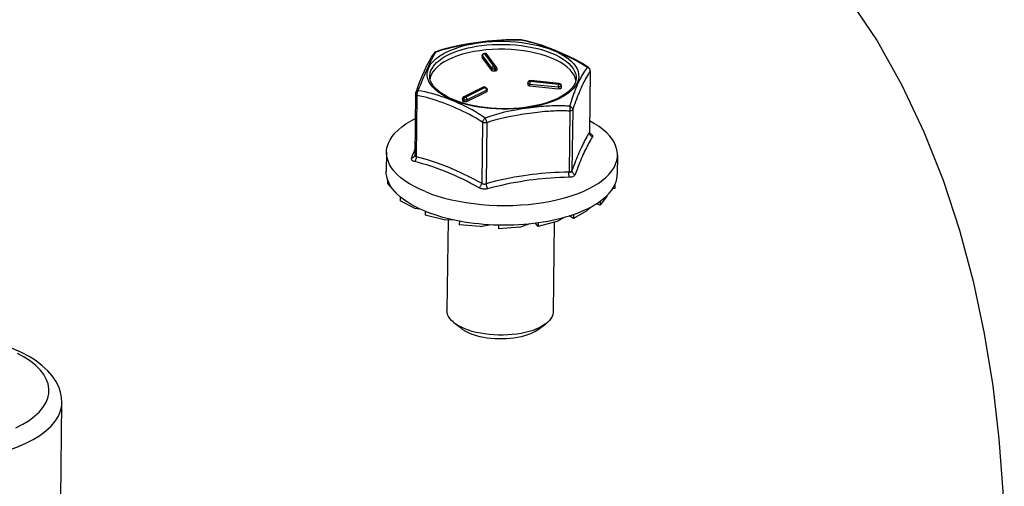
# Model space of a CAD drawing. Header units: inches. Extents: x 0 to 22, y 0 to 17.
# Tile 44 of 46: x 11.4 to 13.7, y 13.3 to 14.3. Entities that reach past the tile are written whole.
import ezdxf

# ---------------------------------------------------------------- set-up
doc = ezdxf.new("R2010")
doc.units = ezdxf.units.IN
doc.header["$LTSCALE"] = 1.21
doc.header["$MEASUREMENT"] = 0
doc.linetypes.add('PHANTOM', pattern=[0.8, 0.45, -0.05, 0.1, -0.05, 0.1, -0.05])
doc.layers.get('0').update_dxf_attribs({"linetype": 'CONTINUOUS'})
doc.layers.add('DEFAULT_3', color=7, linetype='PHANTOM')

msp = doc.modelspace()

# ---------------------------------------------------------------- linework, layer by layer
at = {"color": 7, "linetype": 'Continuous'}
for p, q in [((12.508, 14.2978), (12.5186, 14.298)), ((12.5186, 14.298), (12.529, 14.2979)), ((12.529, 14.2979), (12.5395, 14.2974)), ((12.5394, 14.2974), (12.5393, 14.2974)), ((12.5395, 14.2974), (12.5393, 14.2974)), ((12.54, 14.2973), (12.5395, 14.2974)), ((12.5395, 14.2974), (12.547, 14.2961)), ((12.54, 14.2973), (12.54, 14.2973)), ((12.3401, 14.2672), (12.34, 14.2672)), ((12.3444, 14.2703), (12.3432, 14.2698)), ((12.3443, 14.2696), (12.3448, 14.2702)), ((12.3596, 14.2751), (12.3444, 14.2703)), ((12.4508, 14.2614), (12.4507, 14.2569)), ((12.4508, 14.2614), (12.4509, 14.2621)), ((12.4511, 14.2607), (12.451, 14.2562)), ((12.4512, 14.2616), (12.4511, 14.2607)), ((12.4511, 14.2607), (12.4725, 14.2317)), ((12.4559, 14.2658), (12.4549, 14.2656)), ((12.4551, 14.2663), (12.457, 14.2665)), ((12.4559, 14.2658), (12.4578, 14.2661)), ((12.4559, 14.2658), (12.4773, 14.2368)), ((12.4792, 14.2371), (12.4578, 14.2661)), ((12.4587, 14.2661), (12.4578, 14.2661)), ((12.4617, 14.2646), (12.4617, 14.2646)), ((12.4831, 14.2356), (12.4617, 14.2646)), ((12.451, 14.2562), (12.4724, 14.2272)), ((12.4792, 14.2371), (12.4773, 14.2368)), ((12.3303, 14.2141), (12.3303, 14.2142)), ((12.4725, 14.2317), (12.4724, 14.2272)), ((12.4788, 14.2302), (12.4787, 14.2258)), ((12.4806, 14.226), (12.4787, 14.2258)), ((12.4807, 14.2305), (12.4788, 14.2302)), ((12.4807, 14.2305), (12.4806, 14.226)), ((12.4841, 14.2326), (12.4841, 14.2281)), ((12.6944, 14.2341), (12.6931, 14.2348)), ((12.6956, 14.2331), (12.6944, 14.2341)), ((12.699, 14.2251), (12.6972, 14.0851)), ((12.6992, 14.226), (12.6974, 14.0855)), ((12.6989, 14.2266), (12.6987, 14.2281)), ((12.699, 14.2251), (12.6989, 14.2266)), ((12.6992, 14.226), (12.6991, 14.227)), ((12.5558, 14.1984), (12.5557, 14.194)), ((12.5562, 14.2004), (12.5566, 14.2013)), ((12.5566, 14.2013), (12.557, 14.202)), ((12.557, 14.202), (12.5576, 14.2027)), ((12.5598, 14.1962), (12.5597, 14.1917)), ((12.5597, 14.1917), (12.626, 14.185)), ((12.5598, 14.1962), (12.626, 14.1894)), ((12.5608, 14.2028), (12.5612, 14.2037)), ((12.5608, 14.2028), (12.6271, 14.1961)), ((12.6275, 14.197), (12.5612, 14.2037)), ((12.5614, 14.2042), (12.5617, 14.2042)), ((12.628, 14.1975), (12.5617, 14.2042)), ((12.6275, 14.197), (12.6271, 14.1961)), ((12.6284, 14.1968), (12.6275, 14.197)), ((12.6323, 14.192), (12.6319, 14.1911)), ((12.6319, 14.1911), (12.6319, 14.1867)), ((12.6323, 14.192), (12.6323, 14.1929)), ((12.6324, 14.1924), (12.6323, 14.192)), ((12.6323, 14.192), (12.6323, 14.1875)), ((12.6324, 14.1924), (12.6324, 14.188)), ((12.666, 14.2043), (12.6647, 14.2101)), ((12.2975, 14.1731), (12.2957, 14.0326)), ((12.3008, 14.1696), (12.2991, 14.0296)), ((12.4531, 14.189), (12.4082, 14.1667)), ((12.4553, 14.1889), (12.4105, 14.1667)), ((12.412, 14.1661), (12.4568, 14.1883)), ((12.4156, 14.1557), (12.4605, 14.1779)), ((12.4157, 14.1601), (12.4605, 14.1823)), ((12.4553, 14.1889), (12.4568, 14.1883)), ((12.4561, 14.1894), (12.4572, 14.1891)), ((12.4572, 14.1891), (12.4587, 14.1885)), ((12.4581, 14.1886), (12.4587, 14.1885)), ((12.4605, 14.1823), (12.4605, 14.1779)), ((12.4618, 14.1838), (12.4617, 14.1793)), ((12.626, 14.1894), (12.626, 14.185)), ((12.6323, 14.1875), (12.6319, 14.1867)), ((12.6324, 14.188), (12.6323, 14.1875)), ((12.4054, 14.1623), (12.4054, 14.1578)), ((12.4071, 14.1606), (12.4071, 14.1561)), ((12.4086, 14.16), (12.4071, 14.1606)), ((12.4086, 14.1555), (12.4071, 14.1561)), ((12.4086, 14.16), (12.4086, 14.1555)), ((12.412, 14.1661), (12.4105, 14.1667)), ((12.4157, 14.1601), (12.4156, 14.1557)), ((12.634, 14.1681), (12.6259, 14.1637)), ((12.6521, 14.134), (12.6503, 13.9939)), ((12.6587, 14.1372), (12.6569, 13.9972)), ((12.4514, 14.1083), (12.4497, 13.9683)), ((12.4612, 14.1074), (12.4595, 13.9673)), ((12.6972, 14.0838), (12.6972, 14.085)), ((12.6975, 14.0844), (12.6974, 14.0855)), ((12.6976, 14.0838), (12.6979, 14.0836)), ((12.6976, 14.0836), (12.6979, 14.0836)), ((12.2308, 14.0396), (12.2302, 13.9949)), ((12.7617, 14.0328), (12.7612, 13.9881)), ((12.2331, 13.9767), (12.233, 13.9677)), ((12.2512, 13.9469), (12.233, 13.9677)), ((12.7558, 13.9651), (12.7557, 13.9561)), ((12.2512, 13.9469), (12.2527, 13.9462)), ((12.2623, 13.9372), (12.2553, 13.9434)), ((12.7557, 13.9561), (12.7511, 13.9566)), ((12.2623, 13.9372), (12.2622, 13.9282)), ((12.2951, 13.9113), (12.2622, 13.9282)), ((12.7218, 13.918), (12.7125, 13.9207)), ((12.7375, 13.939), (12.7218, 13.918)), ((12.7219, 13.927), (12.7218, 13.918)), ((12.7375, 13.939), (12.7386, 13.9411)), ((12.2951, 13.9113), (12.3072, 13.9097)), ((12.3196, 13.9043), (12.3083, 13.9091)), ((12.3196, 13.9043), (12.3195, 13.8953)), ((12.6915, 13.9048), (12.6607, 13.8877)), ((12.6608, 13.8967), (12.6607, 13.8877)), ((12.6915, 13.9048), (12.7013, 13.9142)), ((12.3631, 13.8843), (12.3195, 13.8953)), ((12.3631, 13.8843), (12.3829, 13.885)), ((12.3723, 13.8846), (12.3697, 13.6757)), ((12.3702, 13.888), (12.384, 13.8847)), ((12.384, 13.8847), (12.3982, 13.8819)), ((12.3982, 13.8819), (12.3981, 13.8729)), ((12.537, 13.8677), (12.56, 13.8755)), ((12.5796, 13.8689), (12.5736, 13.877)), ((12.6219, 13.8801), (12.5796, 13.8689)), ((12.5797, 13.8778), (12.5796, 13.8689)), ((12.6163, 13.8786), (12.6136, 13.6726)), ((12.6219, 13.8801), (12.64, 13.8902)), ((12.6607, 13.8877), (12.6508, 13.8934)), ((12.4471, 13.8692), (12.3981, 13.8729)), ((12.4471, 13.8692), (12.4707, 13.8734)), ((12.4885, 13.8727), (12.4884, 13.8637)), ((12.537, 13.8677), (12.4884, 13.8637)), ((12.4029, 13.6345), (12.3857, 13.6481)), ((12.5794, 13.6322), (12.5969, 13.6454)), ((11.4818, 13.2453), (11.4846, 13.4643))]:
    msp.add_line(p, q, dxfattribs=at)
for points in [[(12.3448, 14.2702), (12.3473, 14.2711), (12.3499, 14.2719), (12.3526, 14.2728), (12.3553, 14.2736), (12.3582, 14.2745), (12.3612, 14.2754), (12.3643, 14.2762), (12.3676, 14.2771), (12.371, 14.278), (12.3746, 14.2789), (12.3784, 14.2798), (12.3823, 14.2808), (12.3865, 14.2817), (12.3908, 14.2826), (12.3954, 14.2836), (12.4002, 14.2845), (12.4052, 14.2854), (12.4104, 14.2864), (12.4159, 14.2873), (12.4215, 14.2883), (12.4274, 14.2892), (12.4336, 14.2901), (12.4401, 14.2911), (12.447, 14.292), (12.4543, 14.293), (12.462, 14.2939), (12.4701, 14.2949), (12.4788, 14.2957), (12.488, 14.2966), (12.4978, 14.2972), (12.508, 14.2978)], [(12.5393, 14.2974), (12.5235, 14.298), (12.5049, 14.2978), (12.4844, 14.2965), (12.463, 14.2944), (12.4412, 14.2916), (12.4193, 14.2883), (12.3981, 14.2844), (12.3779, 14.28), (12.3596, 14.2751)], [(12.3682, 14.2694), (12.3732, 14.2718), (12.3787, 14.2742), (12.3847, 14.2765), (12.3913, 14.2789), (12.3986, 14.2813), (12.4067, 14.2836), (12.4155, 14.2858), (12.4252, 14.2879), (12.4358, 14.2898), (12.4474, 14.2915), (12.4601, 14.2928), (12.4735, 14.2938), (12.4871, 14.2943), (12.501, 14.2943), (12.5147, 14.2939), (12.5284, 14.2929), (12.5419, 14.2915), (12.5551, 14.2896), (12.568, 14.2872), (12.5804, 14.2844), (12.5923, 14.2811), (12.6037, 14.2775), (12.6143, 14.2735), (12.6242, 14.2691), (12.6334, 14.2643), (12.6417, 14.2593), (12.6491, 14.254), (12.6555, 14.2485), (12.661, 14.2428), (12.6654, 14.2369), (12.6688, 14.2309), (12.6712, 14.2247), (12.6724, 14.2185), (12.6726, 14.2124), (12.6717, 14.2065), (12.6699, 14.2008), (12.6673, 14.1955), (12.6641, 14.1906), (12.6604, 14.186), (12.6564, 14.1818), (12.652, 14.178), (12.6476, 14.1745), (12.643, 14.1714), (12.6383, 14.1684), (12.6336, 14.1658), (12.6289, 14.1633)], [(12.3726, 14.2632), (12.3774, 14.2655), (12.3827, 14.2678), (12.3885, 14.2701), (12.3949, 14.2724), (12.402, 14.2747), (12.4098, 14.2769), (12.4183, 14.279), (12.4277, 14.281), (12.4379, 14.2829), (12.4491, 14.2845), (12.4614, 14.2858), (12.4743, 14.2868), (12.4875, 14.2873), (12.5008, 14.2873), (12.5141, 14.2868), (12.5273, 14.2859), (12.5403, 14.2845), (12.5531, 14.2827), (12.5655, 14.2804), (12.5775, 14.2777), (12.5891, 14.2745), (12.6, 14.271), (12.6103, 14.2671), (12.6199, 14.2629), (12.6287, 14.2583), (12.6368, 14.2535), (12.6439, 14.2484), (12.6501, 14.243), (12.6554, 14.2375), (12.6597, 14.2318), (12.663, 14.226), (12.6653, 14.22), (12.6665, 14.2141), (12.6667, 14.2098)], [(12.54, 14.2973), (12.5398, 14.2973), (12.5396, 14.2974), (12.5394, 14.2974)], [(12.6948, 14.2344), (12.6809, 14.2432), (12.6656, 14.2517), (12.6502, 14.2595), (12.6347, 14.2666), (12.619, 14.2732), (12.6032, 14.2795), (12.5873, 14.2852), (12.5712, 14.2903), (12.555, 14.2945), (12.54, 14.2973)], [(12.547, 14.2961), (12.5544, 14.2945), (12.562, 14.2926), (12.5695, 14.2905), (12.5771, 14.2881), (12.5848, 14.2855), (12.5924, 14.2828), (12.6001, 14.28), (12.6077, 14.277), (12.6154, 14.2739), (12.6231, 14.2707), (12.6309, 14.2674), (12.6386, 14.264), (12.6464, 14.2604), (12.6542, 14.2567), (12.6621, 14.2528), (12.6699, 14.2487), (12.6776, 14.2444), (12.6854, 14.2398), (12.6931, 14.2349)], [(12.3401, 14.2672), (12.3343, 14.2592), (12.3285, 14.249), (12.3228, 14.2377), (12.3173, 14.2258), (12.3119, 14.2136), (12.3068, 14.201), (12.302, 14.1881), (12.2979, 14.176)], [(12.6289, 14.1633), (12.6239, 14.161), (12.6184, 14.1586), (12.6124, 14.1562), (12.6058, 14.1538), (12.5984, 14.1515), (12.5904, 14.1492), (12.5815, 14.147), (12.5718, 14.1449), (12.5612, 14.143), (12.5497, 14.1413), (12.537, 14.1399), (12.5236, 14.1389), (12.5099, 14.1384), (12.4961, 14.1384), (12.4824, 14.1389), (12.4687, 14.1398), (12.4552, 14.1413), (12.4419, 14.1432), (12.4291, 14.1456), (12.4167, 14.1484), (12.4048, 14.1516), (12.3934, 14.1553), (12.3828, 14.1593), (12.3728, 14.1637), (12.3637, 14.1684), (12.3554, 14.1734), (12.348, 14.1787), (12.3416, 14.1842), (12.3361, 14.1899), (12.3317, 14.1958), (12.3282, 14.2019), (12.3259, 14.208), (12.3246, 14.2142), (12.3245, 14.2204), (12.3254, 14.2263), (12.3272, 14.2319), (12.3297, 14.2372), (12.333, 14.2422), (12.3366, 14.2467), (12.3407, 14.2509), (12.345, 14.2547), (12.3495, 14.2582), (12.3541, 14.2614), (12.3588, 14.2643), (12.3635, 14.267), (12.3682, 14.2694)], [(12.3249, 14.2315), (12.3277, 14.2377), (12.329, 14.2404), (12.3302, 14.243), (12.3314, 14.2455), (12.3324, 14.2477), (12.3335, 14.2499), (12.3344, 14.2519), (12.3354, 14.2538), (12.3362, 14.2556), (12.3371, 14.2572), (12.3379, 14.2587), (12.3386, 14.2601), (12.3393, 14.2614), (12.34, 14.2627), (12.3406, 14.2638), (12.3412, 14.2648), (12.3418, 14.2658), (12.3424, 14.2666)], [(12.3303, 14.2142), (12.3304, 14.2158), (12.3312, 14.2215), (12.3329, 14.227), (12.3354, 14.2321), (12.3385, 14.2369), (12.3421, 14.2413), (12.346, 14.2454), (12.3502, 14.249), (12.3545, 14.2524), (12.359, 14.2555), (12.3635, 14.2583), (12.368, 14.2609), (12.3726, 14.2632)], [(12.3432, 14.2698), (12.3421, 14.2691), (12.3411, 14.2683), (12.3402, 14.2674), (12.34, 14.2672)], [(12.3421, 14.2691), (12.341, 14.2682), (12.3401, 14.2672)], [(12.3448, 14.2702), (12.3434, 14.2698), (12.3421, 14.2691)], [(12.3424, 14.2666), (12.3429, 14.2675), (12.3434, 14.2682)], [(12.3434, 14.2682), (12.3439, 14.2689), (12.3443, 14.2696)], [(12.3444, 14.2703), (12.3445, 14.2703), (12.3448, 14.2702)], [(12.6647, 14.2101), (12.6619, 14.2166), (12.6579, 14.2229), (12.6526, 14.2291), (12.6462, 14.2351), (12.6386, 14.2408), (12.63, 14.2462), (12.6204, 14.2513), (12.6099, 14.2559), (12.5985, 14.2602), (12.5863, 14.264), (12.5735, 14.2673), (12.5601, 14.2701), (12.5462, 14.2724), (12.532, 14.2742), (12.5175, 14.2753), (12.5029, 14.276), (12.4882, 14.276), (12.4736, 14.2755), (12.4592, 14.2744), (12.4451, 14.2727), (12.4314, 14.2705), (12.4182, 14.2677), (12.4056, 14.2645), (12.3937, 14.2607), (12.3827, 14.2566), (12.3725, 14.2519)], [(12.4511, 14.2607), (12.4508, 14.2611), (12.4508, 14.2614)], [(12.4509, 14.2621), (12.4511, 14.263), (12.4515, 14.2639), (12.4521, 14.2647), (12.4529, 14.2654), (12.4537, 14.2659)], [(12.4519, 14.2633), (12.4514, 14.2624), (12.4512, 14.2616)], [(12.4532, 14.2647), (12.4525, 14.264), (12.4519, 14.2633)], [(12.4549, 14.2656), (12.454, 14.2652), (12.4532, 14.2647)], [(12.4537, 14.2659), (12.4547, 14.2662), (12.4551, 14.2663)], [(12.4551, 14.2663), (12.4553, 14.2663), (12.4556, 14.2661), (12.4559, 14.2658)], [(12.457, 14.2665), (12.4579, 14.2666), (12.4589, 14.2665), (12.4597, 14.2662)], [(12.4578, 14.2661), (12.4574, 14.2664), (12.4571, 14.2665), (12.457, 14.2665)], [(12.4617, 14.2646), (12.4611, 14.2652), (12.4604, 14.2657), (12.4595, 14.266), (12.4587, 14.2661)], [(12.4597, 14.2662), (12.4606, 14.2657), (12.4613, 14.2651), (12.4617, 14.2646)], [(12.3725, 14.2519), (12.3632, 14.2469), (12.355, 14.2416), (12.3479, 14.2359), (12.3419, 14.2299), (12.3371, 14.2238), (12.3335, 14.2174)], [(12.451, 14.2562), (12.4508, 14.2566), (12.4507, 14.2569)], [(12.4725, 14.2317), (12.4726, 14.2326), (12.4729, 14.2335), (12.4733, 14.2343), (12.4739, 14.2351), (12.4747, 14.2357), (12.4755, 14.2363), (12.4764, 14.2366), (12.4773, 14.2368)], [(12.4773, 14.2368), (12.4776, 14.2363), (12.4779, 14.2357), (12.4781, 14.2349), (12.4784, 14.234), (12.4786, 14.2331), (12.4787, 14.2321), (12.4788, 14.2311), (12.4788, 14.2302)], [(12.4807, 14.2305), (12.4807, 14.2314), (12.4806, 14.2323), (12.4805, 14.2333), (12.4803, 14.2343), (12.48, 14.2351), (12.4798, 14.2359), (12.4795, 14.2366), (12.4792, 14.2371)], [(12.4792, 14.2371), (12.4801, 14.2371), (12.481, 14.237), (12.4818, 14.2367), (12.4825, 14.2363), (12.4831, 14.2356)], [(12.3038, 14.1806), (12.3062, 14.1874), (12.3087, 14.1938), (12.3111, 14.2), (12.3135, 14.2059), (12.3158, 14.2111), (12.3179, 14.216), (12.3199, 14.2204), (12.3217, 14.2244), (12.3234, 14.2281), (12.3249, 14.2315)], [(12.6259, 14.1637), (12.6169, 14.1596), (12.6072, 14.1558), (12.5968, 14.1523), (12.5858, 14.1493), (12.5742, 14.1465), (12.5621, 14.1443), (12.5496, 14.1424), (12.5368, 14.141), (12.5237, 14.14), (12.5105, 14.1395), (12.4972, 14.1394), (12.4839, 14.1398), (12.4707, 14.1407), (12.4577, 14.142), (12.4449, 14.1438), (12.4325, 14.146), (12.4205, 14.1486), (12.409, 14.1517), (12.3981, 14.1551), (12.3878, 14.1588), (12.3782, 14.1629), (12.3694, 14.1672), (12.3614, 14.1718), (12.3542, 14.1767), (12.3479, 14.1817), (12.3426, 14.1868), (12.3382, 14.1921), (12.3347, 14.1975), (12.3322, 14.2031), (12.3307, 14.2087), (12.3303, 14.2141)], [(12.3335, 14.2174), (12.3312, 14.211), (12.3308, 14.2083)], [(12.4787, 14.2258), (12.4778, 14.2257), (12.4768, 14.2257), (12.4758, 14.2258), (12.4749, 14.2259), (12.4741, 14.2262), (12.4734, 14.2265), (12.4728, 14.2268), (12.4724, 14.2272)], [(12.4788, 14.2302), (12.4779, 14.2301), (12.4769, 14.2301), (12.4759, 14.2302), (12.475, 14.2304), (12.4742, 14.2306), (12.4735, 14.2309), (12.4729, 14.2313), (12.4725, 14.2317)], [(12.4841, 14.2281), (12.484, 14.228), (12.4839, 14.2275), (12.4835, 14.2271), (12.483, 14.2268), (12.4823, 14.2264), (12.4816, 14.2262), (12.4806, 14.226)], [(12.4841, 14.2326), (12.4841, 14.2324), (12.4839, 14.232), (12.4836, 14.2316), (12.4831, 14.2312), (12.4824, 14.2309), (12.4816, 14.2307), (12.4807, 14.2305)], [(12.4841, 14.2326), (12.4841, 14.2334), (12.4838, 14.2343), (12.4835, 14.235), (12.4831, 14.2356)], [(12.6931, 14.2349), (12.6907, 14.2321), (12.6883, 14.229), (12.6859, 14.2255), (12.6835, 14.2218), (12.6812, 14.2181), (12.6791, 14.2143), (12.6772, 14.2107), (12.6754, 14.2072), (12.6737, 14.2038), (12.6721, 14.2005), (12.6707, 14.1973), (12.6693, 14.1942), (12.668, 14.1913), (12.6668, 14.1884), (12.6657, 14.1856), (12.6646, 14.1829), (12.6636, 14.1803), (12.6626, 14.1777), (12.6617, 14.1752), (12.6608, 14.1727), (12.6599, 14.1704), (12.6591, 14.1681), (12.6584, 14.1658), (12.6577, 14.1637), (12.657, 14.1616), (12.6563, 14.1596), (12.6557, 14.1576), (12.6551, 14.1557), (12.6546, 14.1538), (12.654, 14.152), (12.6535, 14.1503), (12.653, 14.1485), (12.6525, 14.1468), (12.652, 14.1452)], [(12.699, 14.2251), (12.6969, 14.2224), (12.6948, 14.2193), (12.6926, 14.2158), (12.6905, 14.2121), (12.6884, 14.2084), (12.6865, 14.2046), (12.6847, 14.201), (12.683, 14.1975), (12.6814, 14.1941), (12.6798, 14.1909), (12.6784, 14.1878), (12.677, 14.1847), (12.6757, 14.1818), (12.6745, 14.179), (12.6733, 14.1763), (12.6722, 14.1736), (12.6711, 14.171), (12.6701, 14.1685), (12.6691, 14.1661), (12.6682, 14.1637), (12.6672, 14.1614), (12.6664, 14.1592), (12.6656, 14.157), (12.6648, 14.1549), (12.6641, 14.1529), (12.6634, 14.151), (12.6627, 14.1491), (12.6621, 14.1473), (12.6614, 14.1455), (12.6609, 14.1438), (12.6603, 14.1421), (12.6597, 14.1404), (12.6592, 14.1388), (12.6587, 14.1372)], [(12.6931, 14.2348), (12.6939, 14.2348), (12.6946, 14.2345), (12.6948, 14.2344)], [(12.6991, 14.227), (12.6989, 14.2284), (12.6984, 14.2299), (12.6978, 14.2312), (12.6969, 14.2325), (12.6958, 14.2336), (12.6948, 14.2344)], [(12.6987, 14.2281), (12.6982, 14.2295), (12.6975, 14.2308), (12.6967, 14.232), (12.6956, 14.2331)], [(12.6992, 14.226), (12.6991, 14.2257), (12.699, 14.2251)], [(12.5597, 14.1917), (12.5588, 14.1919), (12.5579, 14.1921), (12.5572, 14.1924), (12.5565, 14.1927), (12.5561, 14.1931), (12.5558, 14.1935), (12.5557, 14.1939)], [(12.5558, 14.1984), (12.5558, 14.1992), (12.5561, 14.2), (12.5562, 14.2005)], [(12.5598, 14.1962), (12.5588, 14.1963), (12.558, 14.1965), (12.5572, 14.1968), (12.5566, 14.1972), (12.5561, 14.1976), (12.5559, 14.198), (12.5558, 14.1984)], [(12.5562, 14.2005), (12.5567, 14.2012), (12.5573, 14.2019)], [(12.5612, 14.2037), (12.5603, 14.2037), (12.5593, 14.2036), (12.5585, 14.2032), (12.5577, 14.2027), (12.5571, 14.2021), (12.5567, 14.2014), (12.5566, 14.2013)], [(12.5573, 14.2019), (12.5581, 14.2023), (12.5589, 14.2027)], [(12.5576, 14.2027), (12.5582, 14.2032), (12.5589, 14.2037)], [(12.5589, 14.2037), (12.5597, 14.204), (12.5606, 14.2042), (12.5614, 14.2042)], [(12.5589, 14.2027), (12.5599, 14.2028), (12.5608, 14.2028)], [(12.5608, 14.2028), (12.5606, 14.2023), (12.5604, 14.2016), (12.5603, 14.2009), (12.5601, 14.2), (12.56, 14.199), (12.5599, 14.198), (12.5598, 14.1971), (12.5598, 14.1962)], [(12.5617, 14.2042), (12.5616, 14.2042), (12.5614, 14.204), (12.5612, 14.2037)], [(12.626, 14.1894), (12.6261, 14.1904), (12.6261, 14.1913), (12.6262, 14.1923), (12.6264, 14.1933), (12.6265, 14.1942), (12.6267, 14.1949), (12.6269, 14.1956), (12.6271, 14.1961)], [(12.6319, 14.1911), (12.6317, 14.1907), (12.6312, 14.1903), (12.6306, 14.19), (12.6298, 14.1897), (12.6289, 14.1895), (12.628, 14.1894), (12.627, 14.1894), (12.626, 14.1894)], [(12.6271, 14.1961), (12.6281, 14.1959), (12.629, 14.1956), (12.6298, 14.1951), (12.6305, 14.1944), (12.6311, 14.1937), (12.6316, 14.1929), (12.6319, 14.192), (12.6319, 14.1911)], [(12.6275, 14.197), (12.6277, 14.1973), (12.6279, 14.1975), (12.628, 14.1975)], [(12.628, 14.1975), (12.6287, 14.1973), (12.6295, 14.1971)], [(12.6302, 14.196), (12.6293, 14.1965), (12.6284, 14.1968)], [(12.6295, 14.1971), (12.6302, 14.1967), (12.6308, 14.1962), (12.6314, 14.1956), (12.6318, 14.1949), (12.6322, 14.1941)], [(12.6315, 14.1946), (12.6309, 14.1953), (12.6302, 14.196)], [(12.6323, 14.1929), (12.632, 14.1938), (12.6315, 14.1946)], [(12.6322, 14.1941), (12.6324, 14.1934), (12.6324, 14.1925), (12.6324, 14.1924)], [(12.6667, 14.2098), (12.666, 14.204), (12.6643, 14.1984), (12.6616, 14.193), (12.6579, 14.1877), (12.6533, 14.1825), (12.6478, 14.1775), (12.6414, 14.1727), (12.634, 14.1681)], [(12.2979, 14.176), (12.2978, 14.1754), (12.2976, 14.1748), (12.2976, 14.1741), (12.2975, 14.1735), (12.2975, 14.1731)], [(12.3008, 14.1696), (12.2999, 14.1701), (12.2991, 14.1705), (12.2985, 14.1711), (12.298, 14.1716), (12.2977, 14.1722), (12.2975, 14.1728), (12.2975, 14.1731)], [(12.2979, 14.176), (12.298, 14.1762), (12.2985, 14.1772), (12.2992, 14.1782), (12.3001, 14.179), (12.3012, 14.1797), (12.3024, 14.1802), (12.3037, 14.1806)], [(12.3037, 14.1806), (12.3029, 14.1795), (12.3022, 14.1783), (12.3016, 14.177), (12.3012, 14.1756), (12.3009, 14.1741), (12.3007, 14.1726), (12.3007, 14.1711), (12.3008, 14.1696)], [(12.4514, 14.1083), (12.4441, 14.1131), (12.4367, 14.1176), (12.4293, 14.1219), (12.4218, 14.1259), (12.4142, 14.1297), (12.4067, 14.1334), (12.3991, 14.1369), (12.3915, 14.1403), (12.3838, 14.1436), (12.3762, 14.1467), (12.3686, 14.1498), (12.361, 14.1527), (12.3534, 14.1555), (12.3458, 14.1582), (12.3382, 14.1607), (12.3306, 14.163), (12.3231, 14.1651), (12.3156, 14.1669), (12.3082, 14.1684), (12.3008, 14.1696)], [(12.4573, 14.1181), (12.4499, 14.1231), (12.4425, 14.1279), (12.435, 14.1324), (12.4275, 14.1366), (12.4199, 14.1406), (12.4123, 14.1445), (12.4046, 14.1481), (12.397, 14.1516), (12.3893, 14.1549), (12.3816, 14.1581), (12.3739, 14.1612), (12.3662, 14.1641), (12.3584, 14.1669), (12.3506, 14.1695), (12.3428, 14.172), (12.3349, 14.1743), (12.3271, 14.1763), (12.3193, 14.178), (12.3115, 14.1795), (12.3038, 14.1806)], [(12.4531, 14.189), (12.4533, 14.189), (12.4542, 14.1894), (12.4552, 14.1895), (12.4561, 14.1894)], [(12.4553, 14.1889), (12.4546, 14.1892), (12.4539, 14.1892), (12.4532, 14.189), (12.4531, 14.189)], [(12.4572, 14.1891), (12.4566, 14.1892), (12.456, 14.1892), (12.4553, 14.1889)], [(12.4568, 14.1883), (12.4575, 14.1886), (12.4581, 14.1886)], [(12.4605, 14.1823), (12.4605, 14.1833), (12.4603, 14.1842), (12.4599, 14.1851), (12.4595, 14.186), (12.4589, 14.1868), (12.4582, 14.1874), (12.4576, 14.188), (12.4568, 14.1883)], [(12.4587, 14.1885), (12.4594, 14.1881), (12.4601, 14.1876), (12.4606, 14.187), (12.4611, 14.1864), (12.4615, 14.1856), (12.4617, 14.1848), (12.4618, 14.1839), (12.4618, 14.1838)], [(12.4618, 14.1838), (12.4617, 14.1835), (12.4615, 14.1831), (12.4611, 14.1827), (12.4605, 14.1823)], [(12.4617, 14.1793), (12.4617, 14.179), (12.4615, 14.1786), (12.4611, 14.1782), (12.4605, 14.1779)], [(12.6319, 14.1867), (12.6316, 14.1862), (12.6311, 14.1859), (12.6305, 14.1855), (12.6297, 14.1853), (12.6289, 14.1851), (12.6279, 14.1849), (12.627, 14.1849), (12.626, 14.185)], [(12.4082, 14.1667), (12.4077, 14.1664), (12.4071, 14.1659), (12.4065, 14.1654), (12.4061, 14.1647), (12.4057, 14.164), (12.4055, 14.1632), (12.4054, 14.1624), (12.4054, 14.1623)], [(12.4071, 14.1606), (12.4065, 14.1609), (12.4059, 14.1613), (12.4056, 14.1617), (12.4054, 14.1622), (12.4054, 14.1623)], [(12.4071, 14.1561), (12.4064, 14.1565), (12.4059, 14.1568), (12.4055, 14.1573), (12.4054, 14.1577), (12.4054, 14.1578)], [(12.4105, 14.1667), (12.4098, 14.1663), (12.4092, 14.1658), (12.4086, 14.1651), (12.4081, 14.1643), (12.4077, 14.1634), (12.4074, 14.1624), (12.4072, 14.1615), (12.4071, 14.1606)], [(12.4082, 14.1667), (12.4084, 14.1668), (12.4091, 14.167), (12.4098, 14.1669), (12.4105, 14.1667)], [(12.4086, 14.16), (12.4087, 14.1609), (12.4089, 14.1618), (12.4092, 14.1628), (12.4096, 14.1637), (12.4101, 14.1645), (12.4107, 14.1652), (12.4113, 14.1657), (12.412, 14.1661)], [(12.4157, 14.1601), (12.415, 14.1598), (12.4141, 14.1596), (12.4132, 14.1595), (12.4122, 14.1594), (12.4113, 14.1594), (12.4103, 14.1595), (12.4094, 14.1597), (12.4086, 14.16)], [(12.4156, 14.1557), (12.4149, 14.1554), (12.4141, 14.1551), (12.4131, 14.155), (12.4122, 14.1549), (12.4112, 14.155), (12.4102, 14.1551), (12.4094, 14.1553), (12.4086, 14.1555)], [(12.412, 14.1661), (12.4127, 14.1657), (12.4134, 14.1652), (12.4141, 14.1645), (12.4146, 14.1637), (12.4151, 14.1629), (12.4154, 14.1619), (12.4156, 14.161), (12.4157, 14.1601)], [(12.652, 14.1452), (12.6495, 14.1454), (12.647, 14.1456), (12.6443, 14.1457), (12.6415, 14.1459), (12.6387, 14.146), (12.6357, 14.1461), (12.6326, 14.1462), (12.6293, 14.1462), (12.6259, 14.1462), (12.6223, 14.1462), (12.6186, 14.1462), (12.6147, 14.146), (12.6105, 14.1459), (12.6062, 14.1457), (12.6016, 14.1454), (12.5968, 14.1451), (12.5918, 14.1447), (12.5866, 14.1443), (12.5812, 14.1438), (12.5756, 14.1432), (12.5696, 14.1425), (12.5635, 14.1418), (12.5569, 14.1409), (12.5501, 14.1399), (12.5428, 14.1389), (12.5351, 14.1376), (12.5269, 14.1362), (12.5183, 14.1346), (12.509, 14.1327), (12.4992, 14.1305), (12.4889, 14.1279), (12.4784, 14.125), (12.4679, 14.1217), (12.4573, 14.1181)], [(12.6521, 14.134), (12.6497, 14.1341), (12.6472, 14.1342), (12.6446, 14.1344), (12.642, 14.1345), (12.6392, 14.1345), (12.6363, 14.1346), (12.6333, 14.1346), (12.6302, 14.1346), (12.6269, 14.1346), (12.6234, 14.1345), (12.6198, 14.1344), (12.616, 14.1342), (12.6119, 14.134), (12.6077, 14.1338), (12.6032, 14.1334), (12.5985, 14.1331), (12.5937, 14.1327), (12.5886, 14.1322), (12.5832, 14.1316), (12.5777, 14.131), (12.5719, 14.1303), (12.5658, 14.1296), (12.5593, 14.1287), (12.5525, 14.1278), (12.5453, 14.1267), (12.5377, 14.1255), (12.5296, 14.1242), (12.521, 14.1226), (12.5119, 14.1208), (12.5023, 14.1188), (12.4921, 14.1164), (12.4817, 14.1137), (12.4715, 14.1107), (12.4612, 14.1074)], [(12.6521, 14.134), (12.6524, 14.1354), (12.6526, 14.1368), (12.6527, 14.1383), (12.6527, 14.1398), (12.6527, 14.1413), (12.6526, 14.1427), (12.6523, 14.144), (12.652, 14.1452)], [(12.652, 14.1452), (12.6534, 14.1445), (12.6547, 14.1438), (12.6558, 14.1429), (12.6568, 14.1418), (12.6576, 14.1408), (12.6582, 14.1396), (12.6585, 14.1384), (12.6587, 14.1372)], [(12.6587, 14.1372), (12.6584, 14.1367), (12.6579, 14.1361), (12.6572, 14.1356), (12.6564, 14.1352), (12.6555, 14.1348), (12.6544, 14.1344), (12.6533, 14.1342), (12.6521, 14.134)], [(12.2308, 14.0396), (12.231, 14.0439), (12.2324, 14.052), (12.235, 14.06), (12.2388, 14.0679), (12.2438, 14.0756), (12.2501, 14.0832), (12.2574, 14.0905), (12.2659, 14.0976), (12.2754, 14.1044), (12.286, 14.1109), (12.2968, 14.1167)], [(12.4514, 14.1084), (12.4518, 14.1096), (12.4523, 14.1109), (12.4529, 14.1122), (12.4536, 14.1135), (12.4544, 14.1148), (12.4554, 14.116), (12.4563, 14.1171), (12.4574, 14.118)], [(12.4612, 14.1074), (12.46, 14.1072), (12.4587, 14.1072), (12.4574, 14.1072), (12.4561, 14.1073), (12.4548, 14.1074), (12.4536, 14.1077), (12.4525, 14.108), (12.4514, 14.1084)], [(12.4574, 14.118), (12.4579, 14.1169), (12.4585, 14.1157), (12.459, 14.1143), (12.4596, 14.1129), (12.4601, 14.1115), (12.4605, 14.1101), (12.4609, 14.1087), (12.4612, 14.1074)], [(12.7617, 14.0328), (12.7616, 14.0366), (12.7605, 14.0447), (12.7582, 14.0528), (12.7547, 14.0608), (12.7499, 14.0687), (12.744, 14.0764), (12.7369, 14.084), (12.7287, 14.0913), (12.7194, 14.0984), (12.7091, 14.1051), (12.6977, 14.1116), (12.6977, 14.1116)], [(12.6972, 14.0851), (12.6952, 14.0818), (12.6931, 14.0784), (12.6911, 14.0748), (12.689, 14.0711), (12.687, 14.0673), (12.685, 14.0634), (12.683, 14.0594), (12.681, 14.0553), (12.679, 14.0512), (12.677, 14.0469), (12.6751, 14.0426), (12.6732, 14.0382), (12.6712, 14.0338), (12.6693, 14.0292), (12.6674, 14.0244), (12.6654, 14.0195), (12.6633, 14.0143), (12.6612, 14.0088), (12.6591, 14.0031), (12.6569, 13.9972)], [(12.6972, 14.085), (12.6973, 14.0853), (12.6974, 14.0855)], [(12.7042, 14.0752), (12.7029, 14.0757), (12.7018, 14.0763), (12.7008, 14.0771), (12.6998, 14.078), (12.699, 14.0791), (12.6983, 14.0802), (12.6978, 14.0813), (12.6974, 14.0826), (12.6972, 14.0838)], [(12.6979, 14.0827), (12.6977, 14.0834), (12.6975, 14.0844)], [(12.6979, 14.0836), (12.6994, 14.0827), (12.7007, 14.0818), (12.7018, 14.0809), (12.7028, 14.08), (12.7035, 14.0791), (12.7041, 14.0782), (12.7044, 14.0774), (12.7046, 14.0766), (12.7045, 14.0758), (12.7042, 14.0752)], [(12.6982, 14.0821), (12.6983, 14.082), (12.6983, 14.0821), (12.6982, 14.0823), (12.6979, 14.0827)], [(12.7042, 14.0752), (12.7022, 14.0719), (12.7002, 14.0686), (12.6982, 14.065), (12.6961, 14.0614), (12.6941, 14.0576), (12.6921, 14.0538), (12.6901, 14.0498), (12.6881, 14.0458), (12.6862, 14.0417), (12.6843, 14.0375), (12.6823, 14.0333), (12.6804, 14.029), (12.6785, 14.0245), (12.6766, 14.02), (12.6747, 14.0153), (12.6728, 14.0104), (12.6707, 14.0053), (12.6687, 13.9999), (12.6666, 13.9943), (12.6644, 13.9884)], [(12.3202, 13.949), (12.307, 13.9547), (12.2948, 13.9608), (12.2834, 13.9672), (12.2731, 13.974), (12.2638, 13.9811), (12.2556, 13.9884), (12.2485, 13.996), (12.2426, 14.0037), (12.2378, 14.0116), (12.2343, 14.0196), (12.2319, 14.0276), (12.2309, 14.0358), (12.2308, 14.0396)], [(12.2887, 14.0266), (12.2907, 14.0321), (12.2928, 14.0375), (12.2948, 14.0429), (12.2959, 14.0456)], [(12.2957, 14.0326), (12.2957, 14.0322), (12.2956, 14.0319), (12.2956, 14.0316), (12.2955, 14.0314)], [(12.2957, 14.0326), (12.2957, 14.0325), (12.2958, 14.0319), (12.2959, 14.0314), (12.2962, 14.0309), (12.2966, 14.0305)], [(12.3202, 13.949), (12.3342, 13.9436), (12.3489, 13.9388), (12.3643, 13.9343), (12.3803, 13.9304), (12.3969, 13.9269), (12.4139, 13.924), (12.4313, 13.9215), (12.4491, 13.9196), (12.467, 13.9183), (12.4851, 13.9175), (12.5032, 13.9172), (12.5213, 13.9175), (12.5393, 13.9184), (12.5571, 13.9198), (12.5745, 13.9218), (12.5917, 13.9242), (12.6084, 13.9273), (12.6245, 13.9308), (12.6401, 13.9348), (12.655, 13.9393), (12.6691, 13.9442), (12.6825, 13.9495), (12.695, 13.9553), (12.7065, 13.9614), (12.7171, 13.9679), (12.7266, 13.9747), (12.7351, 13.9818), (12.7424, 13.9892), (12.7486, 13.9968), (12.7537, 14.0045), (12.7575, 14.0124), (12.7601, 14.0204), (12.7615, 14.0285), (12.7617, 14.0328)], [(12.295, 14.0181), (12.2935, 14.0186), (12.2922, 14.0191), (12.291, 14.0198), (12.2901, 14.0205), (12.2893, 14.0214), (12.2888, 14.0223), (12.2884, 14.0233), (12.2883, 14.0243), (12.2884, 14.0254), (12.2887, 14.0266)], [(12.2887, 14.0266), (12.2899, 14.0268), (12.2911, 14.0272), (12.2921, 14.0276), (12.2931, 14.0283), (12.2939, 14.029), (12.2947, 14.0298), (12.2952, 14.0307), (12.2955, 14.0314)], [(12.2991, 14.0296), (12.2991, 14.0283), (12.2991, 14.027), (12.2989, 14.0257), (12.2986, 14.0245), (12.2982, 14.0232), (12.2977, 14.022), (12.2972, 14.0209), (12.2965, 14.0198), (12.2958, 14.0189), (12.295, 14.0181)], [(12.3694, 13.9938), (12.3601, 13.9975), (12.3509, 14.001), (12.3417, 14.0043), (12.3324, 14.0074), (12.3232, 14.0103), (12.3138, 14.0131), (12.3045, 14.0157), (12.295, 14.0181)], [(12.2966, 14.0305), (12.2971, 14.0301), (12.2976, 14.0299), (12.2983, 14.0297), (12.2991, 14.0296)], [(12.2991, 14.0296), (12.3241, 14.0227), (12.3493, 14.0145), (12.3744, 14.005), (12.3996, 13.9941), (12.4247, 13.9818), (12.4497, 13.9683)], [(12.2331, 13.9767), (12.2313, 13.9836), (12.2303, 13.9905), (12.2302, 13.9949)], [(12.4436, 13.9576), (12.4341, 13.9629), (12.4248, 13.968), (12.4155, 13.9728), (12.4062, 13.9774), (12.397, 13.9818), (12.3878, 13.986), (12.3786, 13.99), (12.3694, 13.9938)], [(12.6503, 13.9939), (12.639, 13.9936), (12.6279, 13.9933), (12.6171, 13.9927), (12.6066, 13.9921), (12.5964, 13.9913), (12.5864, 13.9903), (12.5764, 13.9893), (12.5664, 13.9881), (12.5564, 13.9868), (12.5462, 13.9854), (12.5359, 13.9837), (12.5253, 13.9819), (12.5144, 13.9799), (12.5033, 13.9777), (12.4921, 13.9753), (12.481, 13.9727), (12.4701, 13.97), (12.4595, 13.9673)], [(12.6513, 13.9819), (12.651, 13.9828), (12.6507, 13.9838), (12.6504, 13.985), (12.6503, 13.9862), (12.6501, 13.9874), (12.65, 13.9887), (12.65, 13.9901), (12.65, 13.9914), (12.6501, 13.9926), (12.6503, 13.9939)], [(12.6503, 13.9939), (12.6513, 13.9938), (12.6522, 13.9938), (12.6531, 13.9939), (12.6539, 13.9942), (12.6546, 13.9945), (12.6553, 13.9948), (12.6558, 13.9953), (12.6563, 13.9959), (12.6567, 13.9965), (12.6569, 13.9972)], [(12.6644, 13.9884), (12.6639, 13.9873), (12.6632, 13.9862), (12.6622, 13.9853), (12.6611, 13.9844), (12.6598, 13.9837), (12.6584, 13.9831), (12.6568, 13.9826), (12.6551, 13.9822), (12.6533, 13.982), (12.6513, 13.9819)], [(12.6569, 13.9972), (12.657, 13.9961), (12.6573, 13.995), (12.6577, 13.9939), (12.6583, 13.9929), (12.6591, 13.9919), (12.6599, 13.991), (12.6609, 13.9902), (12.662, 13.9895), (12.6632, 13.9889), (12.6644, 13.9884)], [(12.7558, 13.9651), (12.7584, 13.9719), (12.7602, 13.9787), (12.7611, 13.9856), (12.7612, 13.9881)], [(12.2553, 13.9434), (12.2492, 13.9498), (12.2439, 13.9564), (12.2394, 13.9631), (12.2358, 13.9698), (12.2331, 13.9767)], [(12.4436, 13.9576), (12.4445, 13.9584), (12.4453, 13.9593), (12.4461, 13.9602), (12.4469, 13.9613), (12.4476, 13.9624), (12.4482, 13.9636), (12.4487, 13.9648), (12.4491, 13.966), (12.4495, 13.9671), (12.4497, 13.9683)], [(12.4497, 13.9683), (12.4505, 13.9677), (12.4514, 13.9673), (12.4523, 13.9669), (12.4533, 13.9667), (12.4543, 13.9665), (12.4553, 13.9665), (12.4564, 13.9665), (12.4574, 13.9667), (12.4584, 13.9669), (12.4595, 13.9673)], [(12.4595, 13.9673), (12.4596, 13.9661), (12.4599, 13.9649), (12.4601, 13.9636), (12.4605, 13.9623), (12.4608, 13.9611), (12.4612, 13.9598), (12.4616, 13.9587), (12.4621, 13.9576), (12.4625, 13.9566), (12.4629, 13.9557)], [(12.6513, 13.9819), (12.6401, 13.9817), (12.6292, 13.9813), (12.6186, 13.9808), (12.6082, 13.9801), (12.5981, 13.9793), (12.5882, 13.9784), (12.5784, 13.9774), (12.5686, 13.9763), (12.5587, 13.975), (12.5486, 13.9735), (12.5384, 13.9719), (12.5279, 13.9701), (12.5172, 13.9681), (12.5063, 13.9659), (12.4952, 13.9635), (12.4842, 13.961), (12.4735, 13.9584), (12.463, 13.9557)], [(12.7365, 13.939), (12.7426, 13.9453), (12.7479, 13.9518), (12.7523, 13.9583), (12.7558, 13.9651)], [(12.463, 13.9557), (12.4609, 13.9552), (12.4589, 13.9549), (12.4568, 13.9547), (12.4548, 13.9547), (12.4527, 13.9548), (12.4507, 13.9551), (12.4488, 13.9555), (12.447, 13.9561), (12.4452, 13.9568), (12.4436, 13.9576)], [(12.3083, 13.9091), (12.2977, 13.9142), (12.2878, 13.9196), (12.2785, 13.9253), (12.27, 13.9311), (12.2623, 13.9372)], [(12.6944, 13.9106), (12.7019, 13.9145), (12.709, 13.9185), (12.7157, 13.9227), (12.7219, 13.927)], [(12.7219, 13.927), (12.7296, 13.9329), (12.7365, 13.939)], [(12.3196, 13.9043), (12.3315, 13.8997), (12.3439, 13.8955), (12.3568, 13.8915), (12.3702, 13.888)], [(12.6322, 13.8881), (12.642, 13.8908), (12.6516, 13.8936), (12.6608, 13.8967)], [(12.6608, 13.8967), (12.6697, 13.8999), (12.6783, 13.9033), (12.6865, 13.9069), (12.6944, 13.9106)], [(12.3982, 13.8819), (12.4091, 13.88), (12.4201, 13.8783), (12.4313, 13.8768), (12.4426, 13.8755), (12.454, 13.8745), (12.4654, 13.8736)], [(12.4885, 13.8727), (12.5001, 13.8725), (12.5117, 13.8726), (12.5232, 13.8729), (12.5347, 13.8735), (12.5461, 13.8742), (12.5575, 13.8752)], [(12.5575, 13.8752), (12.5686, 13.8764), (12.5797, 13.8778)], [(12.5797, 13.8778), (12.5907, 13.8795), (12.6014, 13.8813), (12.6119, 13.8834), (12.6222, 13.8857), (12.6322, 13.8881)], [(12.4654, 13.8736), (12.4769, 13.8731), (12.4885, 13.8727)], [(12.3857, 13.6481), (12.3845, 13.6491), (12.3798, 13.6534), (12.376, 13.6579), (12.373, 13.6625), (12.371, 13.6672), (12.3699, 13.672), (12.3697, 13.6757)], [(12.6136, 13.6726), (12.6136, 13.6715), (12.6129, 13.6667), (12.6112, 13.662), (12.6086, 13.6574), (12.6051, 13.6529), (12.6008, 13.6486), (12.5969, 13.6454)], [(12.4107, 13.634), (12.4032, 13.6374), (12.3962, 13.641), (12.39, 13.6449), (12.3857, 13.6481)], [(12.4238, 13.6227), (12.4174, 13.6255), (12.4116, 13.6286), (12.4064, 13.6318), (12.4029, 13.6345)], [(12.5969, 13.6454), (12.5956, 13.6445), (12.5897, 13.6406), (12.583, 13.6369), (12.5756, 13.6336), (12.5675, 13.6305), (12.5589, 13.6278), (12.5497, 13.6255), (12.5401, 13.6235), (12.5302, 13.6219), (12.5199, 13.6207), (12.5095, 13.6199), (12.4989, 13.6195), (12.4882, 13.6195), (12.4776, 13.62), (12.4671, 13.6208), (12.4567, 13.6221), (12.4467, 13.6238), (12.437, 13.6258), (12.4277, 13.6282), (12.4189, 13.631), (12.4107, 13.634)], [(12.5794, 13.6322), (12.5784, 13.6315), (12.5734, 13.6282), (12.5678, 13.6252), (12.5616, 13.6224), (12.5548, 13.6198), (12.5476, 13.6175), (12.54, 13.6156), (12.532, 13.6139), (12.5236, 13.6126), (12.5151, 13.6115), (12.5063, 13.6109), (12.4975, 13.6106), (12.4885, 13.6106), (12.4796, 13.611), (12.4708, 13.6117), (12.4622, 13.6128), (12.4538, 13.6141), (12.4457, 13.6159), (12.4379, 13.6179), (12.4306, 13.6202), (12.4238, 13.6227)], [(11.4846, 13.4643), (11.4839, 13.4764), (11.4815, 13.4887), (11.4772, 13.5011), (11.4709, 13.5134), (11.4625, 13.5257), (11.452, 13.5377), (11.4395, 13.5493), (11.4251, 13.5602), (11.409, 13.5703), (11.3915, 13.5796), (11.3727, 13.5881), (11.3528, 13.5957), (11.3319, 13.6024), (11.3101, 13.6082), (11.2875, 13.6132), (11.2644, 13.6173)], [(11.3789, 13.4066), (11.3949, 13.4148), (11.4092, 13.4237), (11.4218, 13.433), (11.4324, 13.4429), (11.441, 13.4531), (11.4476, 13.4637), (11.4522, 13.4745), (11.4546, 13.4855), (11.4548, 13.4965), (11.4529, 13.5075), (11.4488, 13.5185), (11.4427, 13.5292), (11.4345, 13.5397), (11.4243, 13.5499), (11.4122, 13.5596), (11.3982, 13.5689), (11.3826, 13.5775)], [(11.0753, 13.3362), (11.1015, 13.3326), (11.1283, 13.3301), (11.1554, 13.3287), (11.1827, 13.3283), (11.2099, 13.3289), (11.2368, 13.3307), (11.2632, 13.3335), (11.2889, 13.3373), (11.3137, 13.3421), (11.3374, 13.3478), (11.3599, 13.3545), (11.381, 13.362), (11.4004, 13.3704), (11.4182, 13.3795), (11.434, 13.3893), (11.4479, 13.3996), (11.4596, 13.4105), (11.4692, 13.4219), (11.4765, 13.4336), (11.4815, 13.4455), (11.4842, 13.4576), (11.4846, 13.4643)]]:
    msp.add_lwpolyline(points, dxfattribs=at)
at = {"layer": 'DEFAULT_3', "color": 8, "linetype": 'PHANTOM'}
msp.add_lwpolyline([(13.2944, 14.3909), (13.3585, 14.295), (13.4156, 14.1933), (13.4661, 14.0865), (13.51, 13.9753), (13.5476, 13.8606), (13.5791, 13.7431), (13.6047, 13.6235), (13.6244, 13.5028), (13.6386, 13.3815), (13.6474, 13.2605), (13.6509, 13.0825), (13.6436, 12.9068), (13.6262, 12.7332), (13.5995, 12.5616), (13.5643, 12.3921), (13.5212, 12.2244), (13.471, 12.0585), (13.4144, 11.8943), (13.3521, 11.7317), (13.2849, 11.5707)], dxfattribs=at)

doc.saveas('drawing.dxf')
